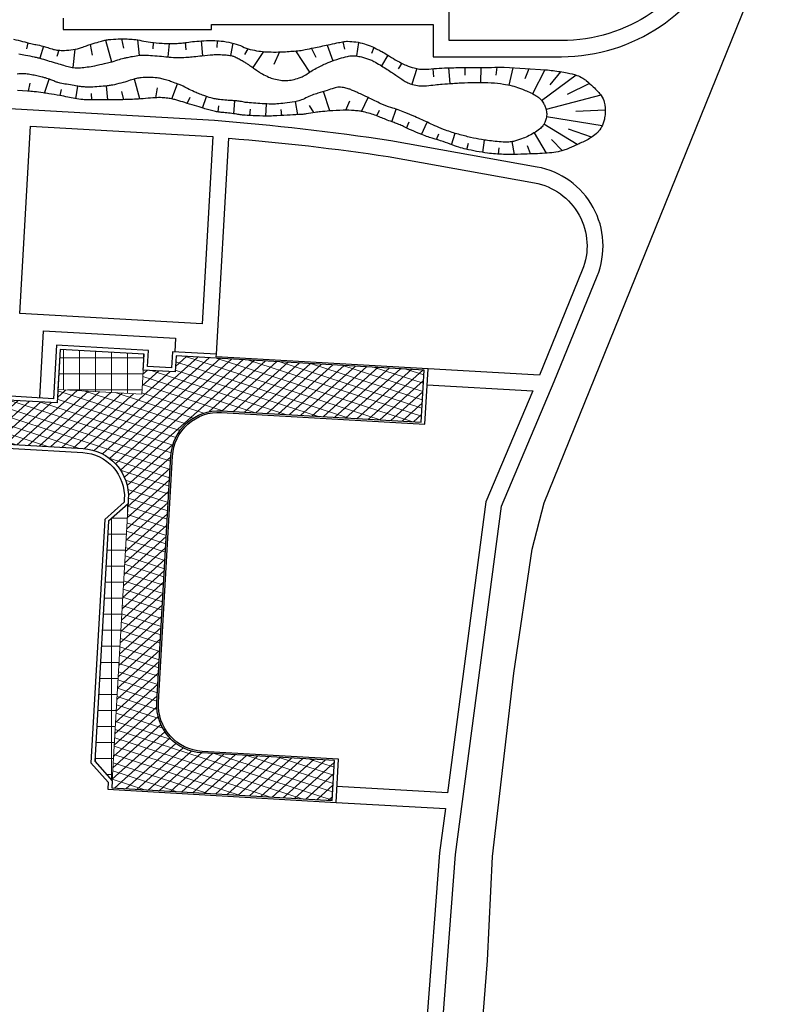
# Model space of a CAD drawing. Header units: metres. Extents: x 174423 to 175128, y 462196 to 462742.
# Tile 1 of 137: x 174625 to 174719, y 462279 to 462402. Entities that reach past the tile are written whole.
import ezdxf

# ---------------------------------------------------------------- set-up
doc = ezdxf.new("R2010")
doc.units = ezdxf.units.M
doc.layers.add('-DR-alg-projectgrens 1-500', color=80, linetype='PROJECTGRENS_1-500')
doc.layers.add('-DR-bs-aangebracht in BRM', color=252, linetype='Continuous', transparency=0.45)
doc.layers.add('-DR-v-vh-arc-asfalt', color=252, linetype='Continuous', lineweight=9)
doc.layers.add('-DR-v-vh-arc-stelconplaten', color=252, linetype='Continuous', lineweight=9)
doc.linetypes.add('PROJECTGRENS_1-500', pattern='A,0.8,-0.32,[133,ltypeshp.shx,S=0.32,R=0,X=-0.32,Y=0],-0.32,3.18', length=4.62)
pattern_1 = [(0, (0, 0), (0, 2), []), (90, (0, 0), (-2, 1.224646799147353e-16), [])]

msp = doc.modelspace()

# ---------------------------------------------------------------- hatches: boundary and pattern name
at = {"layer": '-DR-v-vh-arc-asfalt'}
h = msp.add_hatch(dxfattribs=at)
h.set_pattern_fill('AVH-ASFALT', color=256, scale=0.9999999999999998, angle=102, pattern_type=2)
h.set_pattern_definition([(162, (0, 0), (-0.3090169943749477, -0.9510565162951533), []), (222, (0, 0), (0.6691306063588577, -0.7431448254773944), [])])
edge = h.paths.add_edge_path()
edge.add_line((174638.1012047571, 462342.3456286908), (174636.0407360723, 462306.3273785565))
edge.add_line((174636.0407360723, 462306.3273785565), (174663.5460581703, 462304.7566491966))
edge.add_line((174663.5460581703, 462304.7566491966), (174663.8287281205, 462309.7459066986))
edge.add_line((174663.8287281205, 462309.7459066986), (174647.3083454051, 462310.6909756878))
edge.add_arc((174647.6510225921, 462316.681182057), 5.999999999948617, 176.725892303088, 266.7258923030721, ccw=False)
edge.add_line((174641.660816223, 462317.023859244), (174643.4188150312, 462347.7547513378))
edge.add_arc((174649.4090214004, 462347.4120741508), 5.999999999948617, 86.7258923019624, 176.7258923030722, ccw=False)
edge.add_line((174649.7516985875, 462353.4022805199), (174674.6482695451, 462351.9780412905))
edge.add_line((174674.6482695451, 462351.9780412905), (174675.0192748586, 462358.4634406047))
edge.add_line((174675.0192748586, 462358.4634406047), (174649.0617139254, 462359.9483750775))
edge.add_line((174649.0617139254, 462359.9483750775), (174644.0698752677, 462360.2339394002))
edge.add_line((174644.0698752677, 462360.2339394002), (174643.9556495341, 462358.2372039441))
edge.add_line((174643.9556495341, 462358.2372039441), (174639.9621786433, 462358.4656554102))
edge.add_line((174639.9621786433, 462358.4656554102), (174639.7908400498, 462355.4705522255))
edge.add_line((174639.7908400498, 462355.4705522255), (174629.3079789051, 462356.0702373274))
edge.add_line((174629.3079789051, 462356.0702373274), (174629.2108870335, 462354.3730121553))
edge.add_line((174629.2108870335, 462354.3730121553), (174610.981446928, 462355.4158498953))
edge.add_line((174610.981446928, 462355.4158498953), (174608.9847114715, 462355.5300756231))
edge.add_line((174608.9847114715, 462355.5300756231), (174598.5018503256, 462356.1297607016))
edge.add_line((174598.5018503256, 462356.1297607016), (174595.9560126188, 462356.2753985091))
edge.add_line((174595.9560126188, 462356.2753985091), (174595.641891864, 462350.7843760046))
edge.add_line((174595.641891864, 462350.7843760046), (174597.6386273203, 462350.6701502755))
edge.add_line((174597.6386273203, 462350.6701502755), (174632.4536755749, 462348.678512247))
edge.add_arc((174632.1109983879, 462342.6883058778), 6.000000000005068, -3.2741076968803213, 86.72589230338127, ccw=False)
at = {"layer": '-DR-v-vh-arc-stelconplaten'}
h = msp.add_hatch(dxfattribs=at)
h.set_pattern_fill('AVH-BETONPLAAT_BLOK', color=256, scale=0.9999999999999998, pattern_type=2)
h.set_pattern_definition(pattern_1)
h.paths.add_polyline_path([(174629.3079789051, 462356.0702373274), (174639.7908400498, 462355.4705522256), (174640.0764043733, 462360.4623908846), (174629.5935432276, 462361.0620759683)])
h = msp.add_hatch(dxfattribs=at)
h.set_pattern_fill('AVH-BETONPLAAT_BLOK', color=256, scale=0.9999999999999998, pattern_type=2)
h.set_pattern_definition(pattern_1)
h.paths.add_polyline_path([(174636.0921376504, 462307.2259095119), (174633.9272514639, 462309.6535148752), (174635.6406373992, 462339.6045467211), (174638.0682427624, 462341.7694329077)])

# ---------------------------------------------------------------- linework, layer by layer
at = {"layer": '-DR-alg-projectgrens 1-500', "flags": 128}
msp.add_lwpolyline([(174681.5973007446, 462243.5125462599), (174681.058, 462261.019), (174682.966, 462284.801), (174683.583, 462297.765), (174686.249, 462320.652), (174688.507, 462336.11), (174690.024, 462341.923), (174715.341, 462404.33), (174717.601, 462411.68), (174737.648, 462460.859), (174741.719, 462470.505), (174748.8174954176, 462487.3586613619), (174674.4426188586, 462494.0136810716, 0.04199874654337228), (174666.0577772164, 462494.0580673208), (174643.5965542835, 462492.2877370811, -0.02119842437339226), (174639.3615599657, 462492.1340915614), (174613.9155730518, 462492.2899863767), (174609.2232672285, 462496.2598588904), (174608.9575721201, 462517.182709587), (174610.5956108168, 462533.7283149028), (174610.9540414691, 462546.9261407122), (174609.5377019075, 462546.9261407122), (174609.5576061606, 462563.2145506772), (174618.4041220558, 462564.58360208), (174617.8821627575, 462574.521242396), (174609.6591004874, 462573.6964514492), (174609.1962527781, 462609.6936768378), (174614.4864065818, 462610.5266680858), (174612.9706969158, 462619.9735749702), (174609.0880396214, 462619.5310938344), (174608.9272320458, 462630.6163253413), (174611.9378306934, 462638.3239748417), (174653.3349444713, 462646.1372608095), (174694.6818985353, 462654.970900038), (174753.65584954, 462669.6940842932), (174754.2374067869, 462666.5807575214), (174760.4149001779, 462667.3878026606), (174761.8521453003, 462678.247315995), (174772.3394313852, 462679.7783996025), (174801.2688373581, 462672.4202533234), (174803.3914212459, 462678.6153061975), (174801.3912631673, 462679.5941639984), (174797.2767374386, 462686.2291198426), (174795.7751198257, 462697.8273500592), (174787.848539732, 462696.8455267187), (174788.4591136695, 462691.5931226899), (174783.4545685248, 462686.9545733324), (174765.0261672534, 462688.3792341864), (174763.0242693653, 462691.2723908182), (174740.9829572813, 462686.155677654), (174741.9639806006, 462681.4808580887), (174695.5872891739, 462670.3409632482), (174674.2147626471, 462665.2945028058), (174611.4374820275, 462653.0732600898), (174598.8645312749, 462662.13523327), (174595.0223441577, 462656.9130516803), (174598.2662547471, 462653.8008350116), (174601.5634410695, 462645.0663725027), (174585.1842807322, 462641.5586732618), (174585.8464585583, 462637.5875608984), (174468.1056243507, 462610.7709373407), (174467.2560214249, 462614.5686403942), (174459.4445290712, 462613.0280098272), (174458.9501893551, 462618.3943176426), (174449.1204393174, 462618.0455648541), (174449.2902757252, 462624.9096309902), (174429.9505628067, 462629.3682605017), (174428.4125051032, 462620.5774745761), (174434.3719258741, 462618.9092756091), (174430.6410069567, 462597.2567441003), (174453.0229303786, 462592.7961489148), (174457.7870609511, 462586.5717323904), (174474.7794898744, 462527.6626612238), (174488.3963974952, 462479.3962233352), (174491.1789970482, 462461.4260860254), (174515.9643294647, 462468.2096916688), (174535.6773629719, 462396.0507231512), (174500.8343877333, 462386.5209101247), (174501.8615933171, 462382.6610135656), (174505.4836250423, 462383.6990470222), (174513.3867074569, 462351.3168631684), (174573.0903066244, 462348.6251340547), (174564.8637000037, 462275.1553162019), (174544.951, 462280.682), (174541.1711676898, 462282.4329223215), (174531.995, 462278.877), (174531.51, 462278.619), (174530.322, 462277.987), (174523.197, 462274.196), (174512.77, 462266.76), (174511.323, 462265.728), (174510.321, 462265.106), (174492.908, 462254.307), (174458.682, 462233.081), (174433.0178788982, 462217.3395679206), (174430.6775455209, 462218.3936992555), (174424.1837800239, 462214.1380009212), (174422.6535519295, 462205.2010971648), (174428.0210119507, 462195.9942083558), (174430.5816283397, 462197.2740921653), (174431.8292734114, 462199.5886350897), (174481.4636288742, 462229.3806376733), (174511.7460260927, 462247.9955950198), (174520.1082227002, 462251.9168407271), (174528.9933470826, 462255.0447097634), (174538.3891990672, 462257.2736030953), (174544.5280939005, 462258.2922262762), (174554.3216816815, 462259.2606468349), (174563.5931634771, 462259.1911823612), (174572.8653587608, 462258.1660508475), (174582.1605825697, 462256.1491685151), (174620.668, 462248.404), (174620.813, 462250.715), (174679.071, 462234.3), (174681.5973007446, 462243.5125462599)], format="xyb", dxfattribs=at)
at = {"layer": '-DR-bs-aangebracht in BRM'}
for p, q in [((174637.2385974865, 462399.8129158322), (174637.5045153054, 462398.6343445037)), ((174639.2322543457, 462399.6860826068), (174639.4741922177, 462397.757301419)), ((174625.5437316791, 462399.3243969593), (174625.3958848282, 462398.5623495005)), ((174627.497541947, 462398.8990132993), (174627.058323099, 462397.3954157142)), ((174631.4172208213, 462398.5170112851), (174631.1555584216, 462396.2313893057)), ((174633.3276925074, 462399.1022621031), (174633.5891925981, 462397.7776338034)), ((174635.246563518, 462399.6635862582), (174635.9892856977, 462396.9345388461)), ((174641.205191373, 462399.3640739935), (174641.1482766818, 462398.5508104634)), ((174643.1992927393, 462399.2234353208), (174643.0523273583, 462397.5511693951)), ((174645.1945285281, 462399.3396398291), (174645.2641115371, 462398.4285233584)), ((174647.1813951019, 462399.5619436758), (174647.3553892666, 462397.7107430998)), ((174649.180518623, 462399.5859686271), (174649.1711174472, 462398.7256454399)), ((174651.1539534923, 462399.2792872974), (174650.8670359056, 462397.7369748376)), ((174653.0225444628, 462398.5779482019), (174652.620875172, 462397.8676763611)), ((174660.9538587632, 462398.6287962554), (174661.5162140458, 462397.5170349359)), ((174662.9107744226, 462399.0416897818), (174663.6251170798, 462397.0698166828)), ((174664.8678580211, 462399.4537858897), (174665.0867273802, 462398.5259730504)), ((174666.854615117, 462399.3680528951), (174666.5991715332, 462397.6761662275)), ((174668.7450402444, 462398.7336863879), (174668.4802784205, 462397.9892644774)), ((174629.4271244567, 462398.3971281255), (174629.1963091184, 462397.6161763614)), ((174654.9878318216, 462398.2229618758), (174653.6310669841, 462396.2399598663)), ((174656.9865023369, 462398.1786956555), (174656.2729076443, 462396.6283035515)), ((174658.9819706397, 462398.3082006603), (174660.7307977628, 462395.6573149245)), ((174670.4990412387, 462397.7764514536), (174669.6965941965, 462396.4568879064)), ((174672.2311024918, 462396.7789657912), (174671.7797779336, 462396.0925490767)), ((174674.1079801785, 462396.1076351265), (174673.4854725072, 462394.1467761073)), ((174676.0998857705, 462396.081855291), (174676.2222460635, 462395.0750643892)), ((174678.0957630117, 462396.1980495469), (174678.23788762, 462394.234867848)), ((174680.095288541, 462396.239884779), (174680.1206205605, 462395.29250805)), ((174682.0952606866, 462396.232800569), (174682.088937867, 462394.3788317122)), ((174684.0944802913, 462396.2764848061), (174684.002266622, 462395.2858314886)), ((174686.0914854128, 462396.2161318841), (174685.6247550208, 462394.041621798)), ((174688.0873363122, 462396.0873716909), (174687.6094726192, 462394.8412151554)), ((174627.6284095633, 462393.0533058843), (174628.1994351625, 462394.7872275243)), ((174639.5536685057, 462392.3104939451), (174638.8675657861, 462394.8019548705)), ((174690.0831872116, 462395.9586114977), (174688.5588072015, 462392.9669566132)), ((174694.0181929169, 462395.2849290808), (174689.7080056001, 462392.0969039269)), ((174692.0671508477, 462395.7138470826), (174690.7228833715, 462394.0899252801)), ((174625.6413761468, 462393.2770868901), (174625.8356021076, 462394.3046794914)), ((174631.5648181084, 462392.346302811), (174631.7919546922, 462393.9060350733)), ((174635.5559780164, 462392.1989335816), (174635.3726010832, 462393.9317353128)), ((174641.54690452, 462392.4702099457), (174641.7471606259, 462393.6926666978)), ((174643.5361426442, 462392.3187082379), (174644.2494823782, 462394.1849750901)), ((174695.6984961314, 462394.2333546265), (174692.8857887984, 462392.8695280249)), ((174629.6014227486, 462392.7262766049), (174629.7509584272, 462393.4794657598)), ((174633.5559781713, 462392.1983050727), (174633.5218853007, 462392.9949897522)), ((174637.5556320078, 462392.2234242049), (174637.2981234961, 462393.2434341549)), ((174645.4567069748, 462391.76496185), (174645.8054124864, 462392.5254863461)), ((174647.3706007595, 462391.1845310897), (174647.8537668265, 462392.6235815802)), ((174663.2414232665, 462390.8188585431), (174662.471322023, 462393.2436576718)), ((174667.2308600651, 462390.7514658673), (174668.0359490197, 462392.4965165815)), ((174697.0928622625, 462392.8037006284), (174690.2677250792, 462390.9846559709)), ((174649.3061467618, 462390.6860457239), (174649.400740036, 462391.4602505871)), ((174651.2927612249, 462390.4662605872), (174651.4112354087, 462392.0869857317)), ((174655.2768669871, 462390.1695163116), (174655.3416796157, 462391.687473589)), ((174659.2722295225, 462390.3520933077), (174658.9631155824, 462391.9877120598)), ((174661.2522295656, 462390.6129886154), (174660.7409160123, 462391.5165554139)), ((174665.2389519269, 462390.9050581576), (174665.7709778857, 462392.0966707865)), ((174653.2784177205, 462390.246552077), (174653.346969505, 462391.0312131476)), ((174657.2748214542, 462390.2503048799), (174657.1985259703, 462390.9939826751)), ((174669.1474456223, 462390.1897226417), (174669.4706222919, 462390.9186110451)), ((174671.0100781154, 462389.461494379), (174671.5464062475, 462391.0321393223)), ((174697.2581430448, 462388.9773784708), (174690.3080699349, 462390.0784658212)), ((174697.6438543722, 462390.9220200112), (174693.9906794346, 462390.7386813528)), ((174672.8508789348, 462388.684017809), (174673.1830744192, 462389.4675718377)), ((174674.6875858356, 462387.8932296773), (174675.4075566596, 462389.4188724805)), ((174694.1507320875, 462386.6140498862), (174689.9799713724, 462389.1513452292)), ((174676.5830649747, 462387.2589060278), (174676.8581429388, 462387.9471410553)), ((174678.4709239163, 462386.6007588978), (174678.9036092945, 462388.0283571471)), ((174690.3293273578, 462385.557754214), (174688.7930449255, 462388.0980117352)), ((174695.9266682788, 462387.5285368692), (174693.054086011, 462388.557661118)), ((174680.3821596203, 462386.0175430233), (174680.5583643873, 462386.7784000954)), ((174682.3468347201, 462385.6456368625), (174682.5782134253, 462387.1890929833)), ((174684.3343721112, 462385.4311915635), (174684.3925001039, 462386.198127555)), ((174686.3333706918, 462385.3899241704), (174686.0344924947, 462386.9864184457)), ((174688.3325437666, 462385.4462889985), (174687.9204318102, 462386.4472708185)), ((174692.3034616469, 462385.8498713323), (174690.9514029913, 462387.2717500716))]:
    msp.add_line(p, q, dxfattribs=at)
at = {"layer": '-DR-bs-aangebracht in BRM', "ltscale": 0.2}
for points in [[(174696.9675708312, 462427.5909664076), (174716.9453985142, 462427.5909664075), (174710.7399637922, 462412.1380380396, -0.3063084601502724), (174692.1804956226, 462399.5909664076), (174678.1794015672, 462399.5909664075), (174678.1794015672, 462427.5909664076)], [(174629.9794015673, 462402.3815301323), (174629.9794015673, 462400.9816843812), (174648.4794015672, 462400.9816843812), (174648.4794015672, 462401.5909664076), (174676.1794015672, 462401.5909664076), (174676.1794015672, 462397.5909664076), (174692.1804956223, 462397.5909664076, 0.3063084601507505), (174712.5959106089, 462411.3927452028)], [(174664.033702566, 462304.5256791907), (174677.6935020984, 462303.7442534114), (174676.9676972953, 462298.2100260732), (174675.4050956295, 462277.932468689), (174673.7010379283, 462262.2095388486), (174673.6457587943, 462249.9501525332), (174675.6432903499, 462249.3982105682), (174675.7005507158, 462262.0969794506), (174677.3967977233, 462277.7478419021), (174678.9576559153, 462298.0027745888), (174684.6732759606, 462341.5043903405), (174691.2676661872, 462357.0712944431), (174696.6290291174, 462370.182150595), (174696.6290291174, 462370.182150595, 0.4773258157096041), (174689.148277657, 462383.8146096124), (174670.8867426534, 462387.1042353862, 0.01636772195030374), (174648.8565198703, 462389.6085077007), (174599.1171950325, 462392.4539074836, -0.01105931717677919), (174601.1183580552, 462402.9692921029)], [(174649.0902703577, 462360.4475589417), (174650.6332134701, 462387.4191462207, -0.01669853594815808), (174670.5352654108, 462385.1353591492), (174688.7937055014, 462381.8462908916, -0.477131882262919), (174694.7802213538, 462370.9450016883), (174694.7802213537, 462370.9450016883), (174689.4202697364, 462357.8399408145), (174675.5298812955, 462358.6345577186)]]:
    msp.add_lwpolyline(points, format="xyb", dxfattribs=at)
at = {"layer": '-DR-bs-aangebracht in BRM'}
for points in [[(174623.7799071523, 462399.7793024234, -0.005053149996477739), (174624.9032376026, 462399.4910464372, 0.005466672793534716), (174625.941818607, 462399.2254531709, 0.01467554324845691), (174626.5685028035, 462399.0918282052, -0.01076760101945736), (174627.4239448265, 462398.9164036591, -0.03503556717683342), (174628.039000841, 462398.7302869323, 0.02993166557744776), (174628.7564387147, 462398.5051787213, 0.03739114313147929), (174629.3457695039, 462398.4043523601, 0.02897216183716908), (174630.1164523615, 462398.3760015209, 0.03635632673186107), (174631.2083463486, 462398.4787652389, 0.03702349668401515), (174632.254349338, 462398.735330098, 0.006900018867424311), (174632.8984173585, 462398.9547494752, -0.007595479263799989), (174633.4837957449, 462399.1532663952, -0.005623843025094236), (174634.4411168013, 462399.4499423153, -0.009178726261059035), (174635.0328259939, 462399.6142837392, -0.03663814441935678), (174635.6438480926, 462399.7250365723, -0.01915434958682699), (174636.827765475, 462399.8053865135, -0.01514141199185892), (174637.9450229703, 462399.8044697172, -0.01979733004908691), (174638.7975296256, 462399.7441049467, -0.02521467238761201), (174639.7714355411, 462399.5862382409, 0.02260549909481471), (174640.856683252, 462399.4045097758, 0.01103209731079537), (174642.3374109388, 462399.2579640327, 0.01865064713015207), (174643.2170791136, 462399.2233865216, 0.01145248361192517), (174643.9976222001, 462399.2397129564, 0.01177278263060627), (174644.7553785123, 462399.2908344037, 0.01511194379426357), (174645.4256356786, 462399.3724208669, -0.01101504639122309), (174646.3441398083, 462399.4918689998, -0.01682277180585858), (174647.5289270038, 462399.5792855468, -0.01440385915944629), (174648.9162510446, 462399.5948255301, -0.0320141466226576), (174649.9766129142, 462399.5080954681, -0.02564841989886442), (174651.2784303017, 462399.2483984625, -0.05427112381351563), (174652.3465959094, 462398.8504488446, 0.05902511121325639), (174653.3326825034, 462398.493683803, 0.02063211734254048), (174654.390612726, 462398.292443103, 0.02389973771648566), (174655.315866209, 462398.2006111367, 0.01388146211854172), (174656.5427883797, 462398.1719264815, 0.01444517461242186), (174657.7215189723, 462398.2111624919, 0.01030043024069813), (174659.4902827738, 462398.357885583, 0.026033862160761), (174660.1844393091, 462398.466647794, 0.0001561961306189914), (174661.2424842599, 462398.6897157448, -9.177678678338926e-05), (174663.0429569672, 462399.0695521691, -4.529633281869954e-05), (174664.1531187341, 462399.3034393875, -7.211016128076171e-05), (174664.8505061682, 462399.4501927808, -0.055454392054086), (174665.4846912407, 462399.5115614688, -0.03399782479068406), (174666.5184532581, 462399.4262930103, -0.03372424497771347), (174667.5731459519, 462399.1930003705, -0.03633040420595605), (174668.5125354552, 462398.8418315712, -0.007724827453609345), (174669.2281092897, 462398.4998518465, -0.01024605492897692), (174669.7580142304, 462398.2227907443, -0.01957153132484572), (174670.4852471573, 462397.7854905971, 0.01491871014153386), (174671.4337580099, 462397.2030490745, 0.02732115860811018), (174672.8087540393, 462396.511108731, 0.04132097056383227), (174673.7728550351, 462396.1819513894, 0.02887343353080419), (174674.4631926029, 462396.0501308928, 0.03732369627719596), (174675.0063243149, 462396.0195006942, 0.02157763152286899), (174676.2257872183, 462396.0945011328, -0.01931195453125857), (174677.5877977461, 462396.1844629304, -0.001080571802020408), (174679.432691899, 462396.2309173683, -0.00381892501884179), (174679.9548188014, 462396.2389460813, -0.004308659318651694), (174681.1016994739, 462396.2379375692, 0.003280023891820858), (174682.6082312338, 462396.2335134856, 0.01413682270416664), (174684.2701017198, 462396.2865371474, -0.03115797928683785), (174685.0250797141, 462396.2849299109), (174687.6678433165, 462396.1144348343), (174690.1867247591, 462395.9519318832, -0.01889314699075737), (174691.1519936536, 462395.8529302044, -0.01035733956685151), (174692.8987652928, 462395.5697784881, -0.03684968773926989), (174694.1138209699, 462395.252937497, -0.05718827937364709), (174694.8462242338, 462394.9054480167, -0.03392669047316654), (174695.2718205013, 462394.5983352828, -0.01527027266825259), (174696.1450065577, 462393.8271530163, -0.01897873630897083), (174696.7288616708, 462393.2356127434, -0.0238240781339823), (174697.152072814, 462392.726238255, -0.1076734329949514), (174697.5318373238, 462391.900597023, -0.07128241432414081), (174697.6330334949, 462390.5404449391, -0.03120266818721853), (174697.5340987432, 462389.7863135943, -0.04435939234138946), (174697.3853326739, 462389.2718537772, -0.05429368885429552), (174696.9594370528, 462388.4510466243, -0.07591550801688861), (174696.5129058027, 462387.9606892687, -0.0267618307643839), (174695.8174074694, 462387.4566831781, -0.03104432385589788), (174695.1715867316, 462387.0941549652, -0.002968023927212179), (174694.5167099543, 462386.7830415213, -0.003647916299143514), (174693.9805829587, 462386.5369839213, -0.007962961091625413), (174692.8778268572, 462386.0615496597, -0.01716589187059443), (174692.3557237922, 462385.8669339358, -0.03866575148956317), (174691.7589119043, 462385.7176044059, -0.02219976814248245), (174690.6966129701, 462385.585746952, -0.005065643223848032), (174689.4689966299, 462385.5009443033, -0.005434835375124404), (174688.3233611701, 462385.4459473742, -0.003519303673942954), (174686.6759756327, 462385.3964109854, -0.005884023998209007), (174685.6902501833, 462385.3853170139, -0.01003077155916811), (174684.9471623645, 462385.4006079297, -0.007489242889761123), (174683.9532749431, 462385.4559387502, -0.01566236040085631), (174682.9553396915, 462385.5579959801, -0.01119416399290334), (174681.5689199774, 462385.7755144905, -0.01286476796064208), (174680.2518881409, 462386.0476208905, -0.01877866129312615), (174679.3630523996, 462386.2907642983, -0.01801685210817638), (174678.2887329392, 462386.671519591, 0.01616824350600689), (174677.0932323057, 462387.1002036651, 0.00932401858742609), (174676.1740397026, 462387.3778271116, -0.01365626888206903), (174675.5480508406, 462387.57282787, -0.01272806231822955), (174674.7432827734, 462387.8709277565, -0.007768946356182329), (174673.4460646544, 462388.4128791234, -0.01332527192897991), (174672.4709100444, 462388.8694942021, 0.02200710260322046), (174671.8755626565, 462389.1357653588, 0.006677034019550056), (174671.2795010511, 462389.3623093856, -0.004628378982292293), (174670.4182938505, 462389.6855948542, -0.004206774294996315), (174669.7597942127, 462389.946152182, 0.003866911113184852), (174669.0436131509, 462390.230096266, 0.0196640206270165), (174668.3068413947, 462390.482790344, 0.01743564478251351), (174667.4571377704, 462390.7053866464, 0.02141806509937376), (174666.9813227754, 462390.7912404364, 0.01525190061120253), (174666.306256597, 462390.862509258, 0.02251254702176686), (174664.9267648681, 462390.9034432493, 0.0178965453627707), (174663.1932943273, 462390.8147123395, 0.0034216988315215), (174662.0833526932, 462390.7103215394, 0.005895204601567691), (174661.4403455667, 462390.6377360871, 0.01980584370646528), (174660.3180128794, 462390.4522299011, -0.03761605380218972), (174659.723366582, 462390.3755666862, -0.0004397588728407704), (174659.3502270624, 462390.3560939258, -0.0001159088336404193), (174657.9344529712, 462390.2837875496, -0.0001047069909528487), (174656.2010322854, 462390.196025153, -0.0004223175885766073), (174655.7712353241, 462390.1747188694, -0.01829187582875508), (174655.2982003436, 462390.168991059, -0.005413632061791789), (174653.7012499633, 462390.2253848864, -0.00457471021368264), (174652.7077415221, 462390.2803573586, -0.00920129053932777), (174652.2146965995, 462390.321288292, -0.02148625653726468), (174651.648851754, 462390.4034503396, 0.01461146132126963), (174650.8187181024, 462390.5356626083, 0.0206560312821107), (174650.0091860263, 462390.6066067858, -0.02822659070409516), (174649.4174104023, 462390.6675038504, -0.01631436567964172), (174648.8298466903, 462390.7814845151, -0.01392075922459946), (174648.1506338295, 462390.9564175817, -0.001961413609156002), (174647.495856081, 462391.1474247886, -0.001128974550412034), (174646.3603596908, 462391.4862931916, -0.004575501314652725), (174645.1543357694, 462391.8612459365, 0.005581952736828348), (174644.1651362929, 462392.1666057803, 0.02050771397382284), (174643.6692529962, 462392.2917688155, 0.01589639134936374), (174643.0195796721, 462392.4062617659, 0.02613539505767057), (174642.3255107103, 462392.4691710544, 0.02074593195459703), (174641.4477759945, 462392.4662276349, 0.0162816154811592), (174640.2652844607, 462392.3745199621, -0.01653554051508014), (174639.1008963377, 462392.2848110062, -0.002566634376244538), (174637.1750603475, 462392.2102619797, -0.008121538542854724), (174636.5660413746, 462392.1997159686, -0.0001036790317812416), (174635.9383057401, 462392.1991732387, -5.085668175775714e-05), (174634.6585701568, 462392.1984623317, -0.0001341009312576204), (174633.6888204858, 462392.1982823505, -0.000208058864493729), (174633.0637846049, 462392.1985940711, -0.02578013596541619), (174632.4201814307, 462392.2323908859, -0.01652797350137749), (174631.4247314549, 462392.3696936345, -0.01068354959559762), (174630.5396542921, 462392.5412746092, 0.00956502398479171), (174629.55153034, 462392.7351265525, 0.003126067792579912), (174628.1724397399, 462392.9695007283, 0.006059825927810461), (174627.4588913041, 462393.0773199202, 0.007731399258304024), (174626.340442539, 462393.2148903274, 0.01062520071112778), (174625.5234370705, 462393.2850584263), (174624.2846387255, 462393.364978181)], [(174624.4484718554, 462397.9507000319, -0.002919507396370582), (174625.2668122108, 462397.7966569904, -0.005014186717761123), (174626.3598394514, 462397.5728941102, -0.01198222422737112), (174626.8138444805, 462397.4637528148, -0.006076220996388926), (174627.0477110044, 462397.3985155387, -0.0007431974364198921), (174628.952231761, 462396.8391427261, -0.003553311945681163), (174629.8291450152, 462396.5733801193, 0.004194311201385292), (174630.5723359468, 462396.3491840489, 0.05022656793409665), (174631.2602327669, 462396.2210007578, 0.03941674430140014), (174632.1509965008, 462396.2164877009, 0.01672984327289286), (174632.9823372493, 462396.3059359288, 0.01467963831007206), (174633.9214576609, 462396.4671390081, 0.004997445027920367), (174635.1382052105, 462396.7256509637, 0.00861814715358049), (174635.8394577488, 462396.8947187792, 0.01908295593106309), (174636.7911609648, 462397.1807687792, -0.02303163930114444), (174637.5816761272, 462397.4115830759, -0.008756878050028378), (174637.9927963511, 462397.5037394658, -0.00566173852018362), (174638.6324831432, 462397.6278769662, -0.01468477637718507), (174639.5223301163, 462397.7632622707, -0.02899080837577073), (174639.9776140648, 462397.7922820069, -0.01500627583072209), (174640.3611541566, 462397.7829517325, -0.005528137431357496), (174641.4001640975, 462397.7149155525, -0.01032189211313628), (174642.5516268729, 462397.6027702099, 0.0133564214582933), (174643.4420550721, 462397.5214994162, 0.01724992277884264), (174644.5894590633, 462397.4872831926, 0.02180975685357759), (174645.4964778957, 462397.5311238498, 0.001972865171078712), (174646.2700014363, 462397.6054983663, -0.001486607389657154), (174647.2964408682, 462397.7051983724, -0.000813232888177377), (174648.6629785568, 462397.8315906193, -0.003303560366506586), (174648.9996254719, 462397.8599339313, -0.02760629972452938), (174649.2022704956, 462397.8644312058, -0.006846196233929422), (174650.0181338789, 462397.8263014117, -0.01349485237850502), (174650.6283092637, 462397.7728470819, -0.02441107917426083), (174650.9625562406, 462397.7178145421, -0.04148315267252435), (174651.3255563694, 462397.6075453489, -0.02882608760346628), (174651.8201217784, 462397.3774456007, -0.006756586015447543), (174652.3193447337, 462397.1004135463, -0.01383212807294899), (174652.5574580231, 462396.9551470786, -0.002790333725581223), (174652.9441135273, 462396.7012495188, -0.001844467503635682), (174653.5254627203, 462396.3117462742, -0.006248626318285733), (174653.9591570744, 462396.0108882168, 0.005278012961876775), (174654.4719100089, 462395.6537100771, 0.02842534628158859), (174654.8421670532, 462395.4312423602, 0.01424096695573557), (174655.6158922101, 462395.0520107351, 0.04097189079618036), (174656.2634932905, 462394.819025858, 0.0333794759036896), (174657.0915144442, 462394.6540064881, 0.04231316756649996), (174657.8428017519, 462394.6198698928, 0.04096826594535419), (174658.6137816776, 462394.7136636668, 0.02946601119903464), (174659.4313134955, 462394.9327791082, 0.04516995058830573), (174659.9380415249, 462395.1536575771, 0.02792079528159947), (174660.5633691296, 462395.5432413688, -0.02752162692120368), (174661.1974368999, 462395.9389728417, -0.006807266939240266), (174661.9462607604, 462396.3377320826, -0.00848632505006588), (174662.5564431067, 462396.6390836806, -0.01996448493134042), (174663.1959908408, 462396.9108659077, -0.01042888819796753), (174664.4492853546, 462397.3556921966, -0.02599579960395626), (174665.4568136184, 462397.6326031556, -0.04454800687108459), (174666.0624188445, 462397.7100556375, -0.04390361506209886), (174666.5228015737, 462397.687208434, -0.028638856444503), (174667.2153370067, 462397.5507145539, -0.02248887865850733), (174668.2165275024, 462397.2444829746, -0.04041425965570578), (174668.7484755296, 462397.0052778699, -0.008584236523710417), (174669.5287238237, 462396.5579795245, -0.009235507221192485), (174670.2386844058, 462396.1166421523, -0.0009271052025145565), (174670.9342540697, 462395.6643967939, -0.001156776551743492), (174671.4902071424, 462395.2996217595, -0.008410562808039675), (174671.9799869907, 462394.9646864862, 0.007252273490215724), (174672.5470796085, 462394.5749499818, 0.04319562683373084), (174672.9800671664, 462394.3376886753, 0.03257348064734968), (174673.5946561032, 462394.1134738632, 0.05021379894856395), (174674.3864039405, 462393.9658393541, 0.04201875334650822), (174675.3481515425, 462393.9658220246, 0.009729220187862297), (174676.3968865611, 462394.0746789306, -0.01150033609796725), (174677.2844645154, 462394.163631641, -0.001605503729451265), (174678.6105820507, 462394.2615110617, -0.002623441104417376), (174679.4226257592, 462394.3145457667, -0.008189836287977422), (174680.0879458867, 462394.3435663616, -0.003355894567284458), (174681.7127268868, 462394.3768795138, -0.01955578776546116), (174683.4226282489, 462394.3335788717, -0.02204208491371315), (174684.9313751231, 462394.1692318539, -0.02289986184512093), (174686.006801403, 462393.953056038, -0.02623330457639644), (174686.9226871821, 462393.673131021, -0.01126363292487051), (174687.4700162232, 462393.459835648, -0.008603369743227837), (174688.1748906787, 462393.1523597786, -0.02055239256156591), (174688.9063019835, 462392.7811630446, -0.03360503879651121), (174689.3267658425, 462392.5069370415, -0.06020906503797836), (174689.5733983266, 462392.269987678, -0.03365182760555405), (174689.9270028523, 462391.7724404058, -0.03941574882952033), (174690.1466270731, 462391.3419998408, -0.04092072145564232), (174690.2891744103, 462390.898845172, -0.07025018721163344), (174690.3374084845, 462390.3592157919, -0.05982719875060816), (174690.2295275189, 462389.7331317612, -0.04224450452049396), (174690.0530305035, 462389.2841993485, -0.05432986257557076), (174689.8511568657, 462388.9675627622, -0.05329060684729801), (174689.435993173, 462388.5500784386, -0.03706566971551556), (174688.7420188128, 462388.0675141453, -0.021668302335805), (174687.9492249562, 462387.6444639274, -0.0238350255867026), (174687.1964611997, 462387.3269197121, -0.02745794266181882), (174686.1991573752, 462387.0221004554, -0.04916029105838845), (174685.6217142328, 462386.938674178, -0.02264171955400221), (174684.8860128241, 462386.9386997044, -0.01701912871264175), (174683.9105553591, 462387.0162605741, -0.005346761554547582), (174682.9482107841, 462387.1362787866, -0.006977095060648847), (174682.2132125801, 462387.2464016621, -0.01530721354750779), (174680.8359687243, 462387.5159706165, -0.01377636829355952), (174679.3257503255, 462387.9039264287, -0.01461246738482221), (174677.7224126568, 462388.4143817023, -0.02044987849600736), (174676.6048875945, 462388.8585870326, -0.008076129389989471), (174675.6593185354, 462389.2984252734, 0.008948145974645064), (174674.8051934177, 462389.6939173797, 0.003019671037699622), (174673.8566461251, 462390.1058562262, 0.002374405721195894), (174672.6447456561, 462390.6166970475, 0.02585186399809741), (174670.8890694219, 462391.2426451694, -0.03615550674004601), (174669.6424121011, 462391.7162594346, -0.009752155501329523), (174668.8932458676, 462392.0826391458, 0.01040725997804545), (174668.1907783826, 462392.4250411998, 0.0004596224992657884), (174667.5828895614, 462392.7051618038, 0.0004164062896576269), (174666.911370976, 462393.0131783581, 0.002110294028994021), (174666.3445291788, 462393.2697219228, 0.002492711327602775), (174665.8626690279, 462393.4824815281, 0.03386896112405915), (174665.6802114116, 462393.5476600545, 0.01175414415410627), (174665.1400918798, 462393.6866562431, 0.0410095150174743), (174664.4228034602, 462393.7924223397, 0.09023504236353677), (174664.0933759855, 462393.7541840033, 0.002127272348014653), (174663.7891944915, 462393.6601579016, 0.0007374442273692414), (174662.9133076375, 462393.3839032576, 0.0003350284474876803), (174661.7727877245, 462393.0214918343, 0.0005374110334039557), (174661.0621692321, 462392.794319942, 0.05394748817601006), (174660.2615511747, 462392.4384366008, -0.05984510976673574), (174659.5356252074, 462392.1259232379, -0.02849501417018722), (174658.8834991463, 462391.9732320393, -0.01499912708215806), (174657.624828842, 462391.7919670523, -0.005311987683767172), (174656.6354239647, 462391.6902865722, -0.01685442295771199), (174656.3224005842, 462391.6720856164, -0.01441941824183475), (174655.6699846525, 462391.674996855, -0.008190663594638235), (174654.5229931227, 462391.7320263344, -0.004426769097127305), (174653.484014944, 462391.8100067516, -0.007524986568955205), (174652.8740574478, 462391.8704782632, -0.0228359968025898), (174652.2214906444, 462391.9754753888, 0.02528518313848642), (174651.631606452, 462392.0674267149, 0.01794685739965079), (174651.1223665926, 462392.1022038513, -0.01232734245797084), (174650.3805898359, 462392.1444937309, -0.009735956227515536), (174649.5041658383, 462392.2333809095, -0.01577781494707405), (174648.9667726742, 462392.3157540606, -0.02517497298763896), (174648.4170712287, 462392.4467794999, -0.01544274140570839), (174647.5415705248, 462392.732267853, -0.007131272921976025), (174646.8434687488, 462392.9953215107, -0.00914525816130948), (174646.3060510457, 462393.2180608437, -0.02514828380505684), (174645.5050716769, 462393.6163898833, 0.02778658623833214), (174644.7781520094, 462393.9731203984, 0.008383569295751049), (174644.3317834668, 462394.1534215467, 0.004819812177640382), (174643.5473982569, 462394.4464140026, 0.01084994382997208), (174642.9021656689, 462394.6646458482, 0.01151156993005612), (174642.2854210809, 462394.8429438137, 0.04032714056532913), (174641.7146991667, 462394.9454952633, 0.02282192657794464), (174640.6925523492, 462394.9982269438, 0.02257309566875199), (174639.6872193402, 462394.9587664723, 0.03868927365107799), (174639.1072970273, 462394.8641614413, 0.02367375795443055), (174638.3494613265, 462394.6409913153, -0.01981063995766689), (174637.4460841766, 462394.3673627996, -0.004832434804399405), (174636.3566305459, 462394.0951716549, -0.01403437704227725), (174635.9781665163, 462394.0156523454, -0.01754489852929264), (174635.4757912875, 462393.9428343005, -0.0085705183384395), (174634.4412307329, 462393.8476792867, -0.008341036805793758), (174633.4412002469, 462393.789716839, -0.0186971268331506), (174632.9942027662, 462393.7880073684, -0.01412030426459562), (174632.5279801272, 462393.81685868, -0.01185725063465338), (174631.9753407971, 462393.879997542, -0.006234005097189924), (174631.3356476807, 462393.9766369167, -0.004199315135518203), (174630.3892248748, 462394.1398803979, -0.006757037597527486), (174629.6030663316, 462394.2932900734, -0.01736377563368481), (174629.300293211, 462394.3676900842, -0.04207417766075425), (174628.9439012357, 462394.5017464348, 0.02910055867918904), (174628.43428782, 462394.7086633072, 0.006846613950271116), (174627.7456309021, 462394.9321583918, 0.01196392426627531), (174627.3469621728, 462395.0451562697, 0.007835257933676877), (174627.0164806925, 462395.1248396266, 0.00398199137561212), (174626.3627072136, 462395.2662128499, 0.009865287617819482), (174625.6392221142, 462395.4018071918, 0.02189046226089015), (174625.3098254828, 462395.442115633, 0.02467990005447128), (174624.9388784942, 462395.4527429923, 0.01308384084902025), (174624.2399532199, 462395.4199571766, 0.002486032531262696)], [(174597.610070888, 462350.1709664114), (174632.4251191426, 462348.1793283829, -0.4142135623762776), (174637.6020208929, 462342.374185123), (174637.5808873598, 462342.0047580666), (174635.1532819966, 462339.83987188), (174633.4162391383, 462309.4753025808), (174635.5811253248, 462307.0476972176), (174635.5299709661, 462306.1534878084), (174664.0337775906, 462304.5257386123), (174664.3394511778, 462309.92102112), (174647.3199962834, 462310.8946401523, -0.4142135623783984), (174641.8644806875, 462317.0122083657), (174643.6224794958, 462347.7431004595, -0.4142135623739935), (174649.7400477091, 462353.1986160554), (174675.1358025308, 462351.7458203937), (174675.5298812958, 462358.6345577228), (174649.0731364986, 462360.1480486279), (174649.0902703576, 462360.4475589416), (174643.599247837, 462360.7616796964), (174643.4850221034, 462358.7649442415), (174640.4899189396, 462358.9362828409), (174640.6041446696, 462360.9330183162), (174629.1229157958, 462361.589816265), (174628.7402596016, 462354.9007524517), (174621.9920483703, 462355.2867922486)]]:
    msp.add_lwpolyline(points, format="xyb", dxfattribs=at)
at = {"layer": '-DR-bs-aangebracht in BRM', "ltscale": 0.2}
msp.add_lwpolyline([(174648.6412935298, 462387.6175501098), (174647.3048525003, 462364.2557452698), (174624.5420682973, 462365.5579185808), (174625.8785093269, 462388.9197234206)], close=True, dxfattribs=at)
for points in [[(174627.0430344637, 462354.9978443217), (174627.5227825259, 462363.3841332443), (174643.9958500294, 462362.4417709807), (174643.8987581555, 462360.7445458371)], [(174675.4156555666, 462356.6378222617), (174688.5926653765, 462355.884015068), (174682.7257141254, 462342.0343239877), (174677.9560656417, 462305.7325030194), (174664.1469040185, 462306.5224732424)]]:
    msp.add_lwpolyline(points, dxfattribs=at)
at = {"layer": '-DR-bs-aangebracht in BRM', "flags": 128}
msp.add_lwpolyline([(174597.6386273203, 462350.6701502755), (174632.4536755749, 462348.678512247, -0.4142135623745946), (174638.101204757, 462342.3456286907), (174638.0682427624, 462341.7694329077), (174635.6406373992, 462339.6045467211), (174633.9272514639, 462309.6535148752), (174636.0921376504, 462307.2259095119), (174636.0407360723, 462306.3273785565), (174663.5460581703, 462304.7566491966), (174663.8287281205, 462309.7459066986), (174647.3083454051, 462310.6909756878, -0.4142135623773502), (174641.660816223, 462317.0238592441), (174643.4188150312, 462347.7547513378, -0.4142135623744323), (174649.7516985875, 462353.4022805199), (174674.6482695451, 462351.9780412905), (174675.0192748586, 462358.4634406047), (174649.0617139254, 462359.9483750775), (174644.0698752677, 462360.2339394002), (174643.9556495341, 462358.2372039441), (174639.9621786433, 462358.4656554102), (174640.0764043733, 462360.4623908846), (174629.5935432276, 462361.0620759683), (174629.2108870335, 462354.3730121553), (174621.4643080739, 462354.8161648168)], format="xyb", dxfattribs=at)
at = {"layer": '-DR-v-vh-arc-asfalt', "flags": 128}
msp.add_lwpolyline([(174597.6386273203, 462350.6701502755), (174632.4536755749, 462348.678512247, -0.4142135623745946), (174638.101204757, 462342.3456286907), (174638.0682427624, 462341.7694329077), (174635.6406373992, 462339.6045467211), (174633.9272514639, 462309.6535148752), (174636.0921376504, 462307.2259095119), (174636.0407360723, 462306.3273785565), (174663.5460581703, 462304.7566491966), (174663.8287281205, 462309.7459066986), (174647.3083454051, 462310.6909756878, -0.4142135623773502), (174641.660816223, 462317.0238592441), (174643.4188150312, 462347.7547513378, -0.4142135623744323), (174649.7516985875, 462353.4022805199), (174674.6482695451, 462351.9780412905), (174675.0192748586, 462358.4634406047), (174649.0617139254, 462359.9483750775), (174644.0698752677, 462360.2339394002), (174643.9556495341, 462358.2372039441), (174639.9621786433, 462358.4656554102), (174640.0764043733, 462360.4623908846), (174629.5935432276, 462361.0620759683), (174629.2108870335, 462354.3730121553), (174621.4643080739, 462354.8161648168)], format="xyb", dxfattribs=at)
at = {"layer": '-DR-v-vh-arc-stelconplaten'}
for points in [[(174629.3079789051, 462356.0702373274), (174639.7908400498, 462355.4705522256), (174640.0764043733, 462360.4623908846), (174629.5935432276, 462361.0620759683)], [(174636.0921376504, 462307.2259095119), (174633.9272514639, 462309.6535148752), (174635.6406373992, 462339.6045467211), (174638.0682427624, 462341.7694329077)]]:
    msp.add_lwpolyline(points, close=True, dxfattribs=at)

doc.saveas('drawing.dxf')
